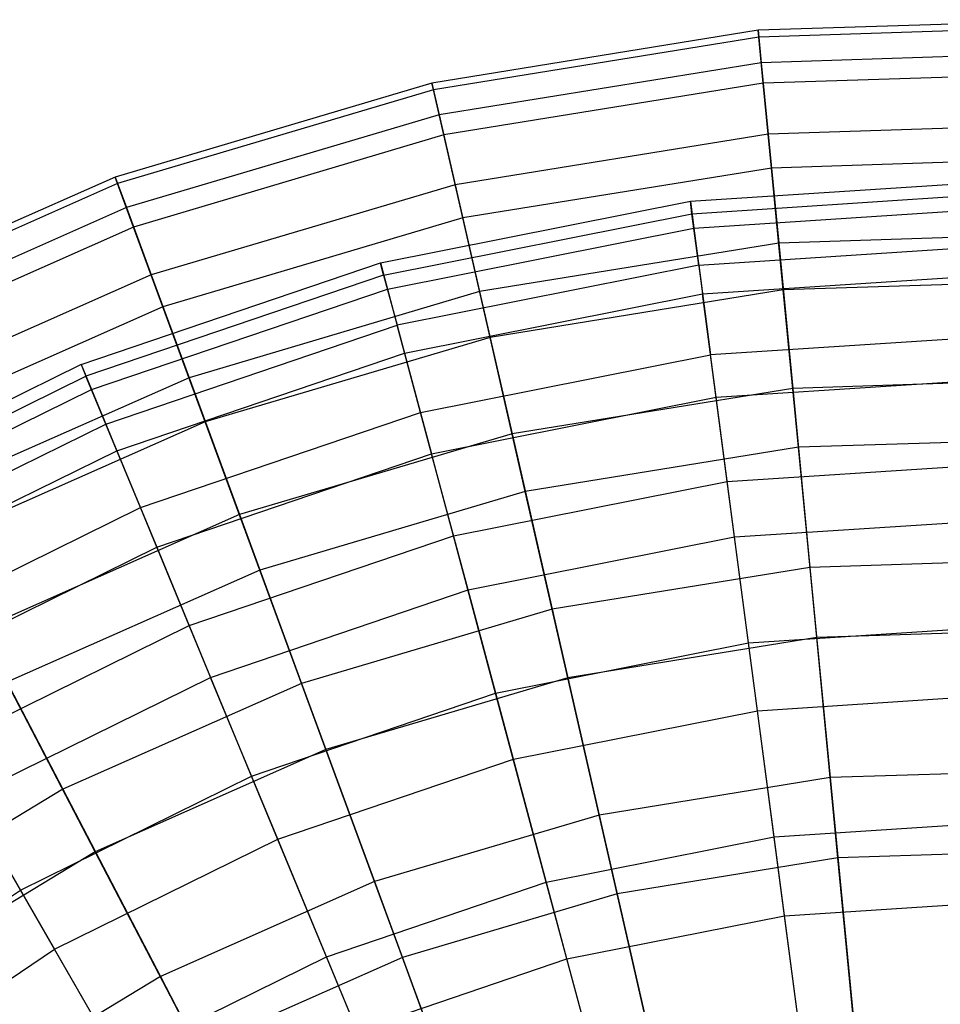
# Model space of a CAD drawing. Extents: x 0.2 to 40.1, y -6.7 to 6.7.
# Tile 196 of 256: x 9.734 to 10.577, y 5.046 to 5.947. Entities that reach past the tile are written whole.
import ezdxf

# ---------------------------------------------------------------- set-up
doc = ezdxf.new("R2010")
doc.units = 0
doc.header["$MEASUREMENT"] = 0
doc.layers.get('0').update_dxf_attribs({"color": 13, "linetype": 'CONTINUOUS'})

# ---------------------------------------------------------------- blocks, each defined once
blk = doc.blocks.new('SNOWBALL_XIV_PM3_STL')
at = {"color": 0}
for p, q in [((10.71237, 5.94741, 7.25614), (10.41008, 5.93771, 7.25614)), ((10.71237, 5.94741, 7.25614), (10.41008, 5.93771, 7.25614)), ((10.71217, 5.94107, 6.96365), (10.41069, 5.9314, 6.96365)), ((10.71217, 5.94107, 6.96365), (10.41069, 5.9314, 6.96365)), ((10.41008, 5.93771, 7.25614), (10.11151, 5.88944, 7.25614)), ((10.41008, 5.93771, 7.25614), (10.11151, 5.88944, 7.25614)), ((10.41069, 5.9314, 6.96365), (10.11292, 5.88326, 6.96365)), ((10.41069, 5.9314, 6.96365), (10.11292, 5.88326, 6.96365)), ((10.41008, 5.93771, 7.25614), (10.41295, 5.90799, 7.54717)), ((10.41008, 5.93771, 7.25614), (10.41295, 5.90799, 7.54717)), ((10.41069, 5.9314, 6.96365), (10.41008, 5.93771, 7.25614)), ((10.41069, 5.9314, 6.96365), (10.41008, 5.93771, 7.25614)), ((10.41477, 5.88915, 6.67419), (10.41069, 5.9314, 6.96365)), ((10.41477, 5.88915, 6.67419), (10.41069, 5.9314, 6.96365)), ((10.71142, 5.91756, 7.54717), (10.41295, 5.90799, 7.54717)), ((10.71142, 5.91756, 7.54717), (10.41295, 5.90799, 7.54717)), ((10.41295, 5.90799, 7.54717), (10.11815, 5.86033, 7.54717)), ((10.41295, 5.90799, 7.54717), (10.11815, 5.86033, 7.54717)), ((10.41295, 5.90799, 7.54717), (10.41925, 5.84269, 7.83228)), ((10.41295, 5.90799, 7.54717), (10.41925, 5.84269, 7.83228)), ((10.71081, 5.89864, 6.67419), (10.41477, 5.88915, 6.67419)), ((10.71081, 5.89864, 6.67419), (10.41477, 5.88915, 6.67419)), ((10.11151, 5.88944, 7.25614), (9.82156, 5.80339, 7.25614)), ((10.11151, 5.88944, 7.25614), (9.82156, 5.80339, 7.25614)), ((10.11151, 5.88944, 7.25614), (10.11815, 5.86033, 7.54717)), ((10.11151, 5.88944, 7.25614), (10.11815, 5.86033, 7.54717)), ((10.11292, 5.88326, 6.96365), (10.11151, 5.88944, 7.25614)), ((10.11292, 5.88326, 6.96365), (10.11151, 5.88944, 7.25614)), ((10.41477, 5.88915, 6.67419), (10.12237, 5.84187, 6.67419)), ((10.41477, 5.88915, 6.67419), (10.12237, 5.84187, 6.67419)), ((10.42225, 5.8116, 6.3922), (10.41477, 5.88915, 6.67419)), ((10.42225, 5.8116, 6.3922), (10.41477, 5.88915, 6.67419)), ((10.11292, 5.88326, 6.96365), (9.82375, 5.79743, 6.96365)), ((10.11292, 5.88326, 6.96365), (9.82375, 5.79743, 6.96365)), ((10.12237, 5.84187, 6.67419), (10.11292, 5.88326, 6.96365)), ((10.12237, 5.84187, 6.67419), (10.11292, 5.88326, 6.96365)), ((10.11815, 5.86033, 7.54717), (9.83187, 5.77537, 7.54717)), ((10.11815, 5.86033, 7.54717), (9.83187, 5.77537, 7.54717)), ((10.11815, 5.86033, 7.54717), (10.13275, 5.79637, 7.83228)), ((10.11815, 5.86033, 7.54717), (10.13275, 5.79637, 7.83228)), ((10.70931, 5.85199, 7.83228), (10.41925, 5.84269, 7.83228)), ((10.70931, 5.85199, 7.83228), (10.41925, 5.84269, 7.83228)), ((10.12237, 5.84187, 6.67419), (9.83841, 5.7576, 6.67419)), ((10.12237, 5.84187, 6.67419), (9.83841, 5.7576, 6.67419)), ((10.1397, 5.76592, 6.3922), (10.12237, 5.84187, 6.67419)), ((10.1397, 5.76592, 6.3922), (10.12237, 5.84187, 6.67419)), ((10.41925, 5.84269, 7.83228), (10.13275, 5.79637, 7.83228)), ((10.41925, 5.84269, 7.83228), (10.13275, 5.79637, 7.83228)), ((10.41925, 5.84269, 7.83228), (10.42888, 5.74281, 8.10709)), ((10.41925, 5.84269, 7.83228), (10.42888, 5.74281, 8.10709)), ((10.70831, 5.82077, 6.3922), (10.42225, 5.8116, 6.3922)), ((10.70831, 5.82077, 6.3922), (10.42225, 5.8116, 6.3922)), ((10.42225, 5.8116, 6.3922), (10.1397, 5.76592, 6.3922)), ((10.42225, 5.8116, 6.3922), (10.1397, 5.76592, 6.3922)), ((10.43302, 5.69995, 6.12199), (10.42225, 5.8116, 6.3922)), ((10.43302, 5.69995, 6.12199), (10.42225, 5.8116, 6.3922)), ((9.82156, 5.80339, 7.25614), (9.545, 5.68096, 7.25614)), ((9.82156, 5.80339, 7.25614), (9.545, 5.68096, 7.25614)), ((9.82375, 5.79743, 6.96365), (9.54793, 5.67534, 6.96365)), ((9.82375, 5.79743, 6.96365), (9.54793, 5.67534, 6.96365)), ((9.82156, 5.80339, 7.25614), (9.83187, 5.77537, 7.54717)), ((9.82156, 5.80339, 7.25614), (9.83187, 5.77537, 7.54717)), ((9.82375, 5.79743, 6.96365), (9.82156, 5.80339, 7.25614)), ((9.82375, 5.79743, 6.96365), (9.82156, 5.80339, 7.25614)), ((9.83841, 5.7576, 6.67419), (9.82375, 5.79743, 6.96365)), ((9.83841, 5.7576, 6.67419), (9.82375, 5.79743, 6.96365)), ((10.13275, 5.79637, 7.83228), (9.85453, 5.7138, 7.83228)), ((10.13275, 5.79637, 7.83228), (9.85453, 5.7138, 7.83228)), ((10.13275, 5.79637, 7.83228), (10.15508, 5.69854, 8.10709)), ((10.13275, 5.79637, 7.83228), (10.15508, 5.69854, 8.10709)), ((10.34803, 5.78118, 7.10492), (10.63672, 5.8001, 7.10492)), ((10.34803, 5.78118, 7.10492), (10.63672, 5.8001, 7.10492)), ((10.34952, 5.76982, 7.3949), (10.63672, 5.78865, 7.3949)), ((10.34952, 5.76982, 7.3949), (10.63672, 5.78865, 7.3949)), ((10.06427, 5.72474, 7.10492), (10.34803, 5.78118, 7.10492)), ((10.06427, 5.72474, 7.10492), (10.34803, 5.78118, 7.10492)), ((10.34803, 5.78118, 7.10492), (10.35126, 5.7566, 6.81578)), ((10.34803, 5.78118, 7.10492), (10.35126, 5.7566, 6.81578)), ((10.34952, 5.76982, 7.3949), (10.34803, 5.78118, 7.10492)), ((10.34952, 5.76982, 7.3949), (10.34803, 5.78118, 7.10492)), ((9.83187, 5.77537, 7.54717), (9.55881, 5.65449, 7.54717)), ((9.83187, 5.77537, 7.54717), (9.55881, 5.65449, 7.54717)), ((9.83187, 5.77537, 7.54717), (9.85453, 5.7138, 7.83228)), ((9.83187, 5.77537, 7.54717), (9.85453, 5.7138, 7.83228)), ((10.06724, 5.71367, 7.3949), (10.34952, 5.76982, 7.3949)), ((10.06724, 5.71367, 7.3949), (10.34952, 5.76982, 7.3949)), ((10.35573, 5.7227, 7.68119), (10.34952, 5.76982, 7.3949)), ((10.35573, 5.7227, 7.68119), (10.34952, 5.76982, 7.3949)), ((10.35126, 5.7566, 6.81578), (10.63672, 5.77531, 6.81578)), ((10.35126, 5.7566, 6.81578), (10.63672, 5.77531, 6.81578)), ((10.1397, 5.76592, 6.3922), (9.86532, 5.68448, 6.3922)), ((10.1397, 5.76592, 6.3922), (9.86532, 5.68448, 6.3922)), ((10.16466, 5.65657, 6.12199), (10.1397, 5.76592, 6.3922)), ((10.16466, 5.65657, 6.12199), (10.1397, 5.76592, 6.3922)), ((9.83841, 5.7576, 6.67419), (9.56757, 5.6377, 6.67419)), ((9.83841, 5.7576, 6.67419), (9.56757, 5.6377, 6.67419)), ((9.86532, 5.68448, 6.3922), (9.83841, 5.7576, 6.67419)), ((9.86532, 5.68448, 6.3922), (9.83841, 5.7576, 6.67419)), ((10.07069, 5.70079, 6.81578), (10.35126, 5.7566, 6.81578)), ((10.07069, 5.70079, 6.81578), (10.35126, 5.7566, 6.81578)), ((10.35126, 5.7566, 6.81578), (10.35918, 5.69647, 6.53198)), ((10.35126, 5.7566, 6.81578), (10.35918, 5.69647, 6.53198)), ((10.7061, 5.7517, 8.10709), (10.42888, 5.74281, 8.10709)), ((10.7061, 5.7517, 8.10709), (10.42888, 5.74281, 8.10709)), ((10.42888, 5.74281, 8.10709), (10.15508, 5.69854, 8.10709)), ((10.42888, 5.74281, 8.10709), (10.15508, 5.69854, 8.10709)), ((10.42888, 5.74281, 8.10709), (10.44171, 5.60988, 8.36739)), ((10.42888, 5.74281, 8.10709), (10.44171, 5.60988, 8.36739)), ((10.35573, 5.7227, 7.68119), (10.63672, 5.74112, 7.68119)), ((10.35573, 5.7227, 7.68119), (10.63672, 5.74112, 7.68119)), ((9.79032, 5.63174, 7.10492), (10.06427, 5.72474, 7.10492)), ((9.79032, 5.63174, 7.10492), (10.06427, 5.72474, 7.10492)), ((10.06427, 5.72474, 7.10492), (10.07069, 5.70079, 6.81578)), ((10.06427, 5.72474, 7.10492), (10.07069, 5.70079, 6.81578)), ((10.06724, 5.71367, 7.3949), (10.06427, 5.72474, 7.10492)), ((10.06724, 5.71367, 7.3949), (10.06427, 5.72474, 7.10492)), ((10.35573, 5.7227, 7.68119), (10.07954, 5.66777, 7.68119)), ((10.35573, 5.7227, 7.68119), (10.07954, 5.66777, 7.68119)), ((10.35573, 5.7227, 7.68119), (10.36654, 5.64056, 7.95931)), ((10.35573, 5.7227, 7.68119), (10.36654, 5.64056, 7.95931)), ((9.85453, 5.7138, 7.83228), (9.58916, 5.59632, 7.83228)), ((9.85453, 5.7138, 7.83228), (9.58916, 5.59632, 7.83228)), ((10.06724, 5.71367, 7.3949), (9.7947, 5.62116, 7.3949)), ((10.06724, 5.71367, 7.3949), (9.7947, 5.62116, 7.3949)), ((9.85453, 5.7138, 7.83228), (9.88919, 5.61962, 8.10709)), ((9.85453, 5.7138, 7.83228), (9.88919, 5.61962, 8.10709)), ((10.06724, 5.71367, 7.3949), (10.07954, 5.66777, 7.68119)), ((10.06724, 5.71367, 7.3949), (10.07954, 5.66777, 7.68119)), ((10.35918, 5.69647, 6.53198), (10.63672, 5.71466, 6.53198)), ((10.35918, 5.69647, 6.53198), (10.63672, 5.71466, 6.53198)), ((10.70472, 5.70866, 6.12199), (10.43302, 5.69995, 6.12199)), ((10.70472, 5.70866, 6.12199), (10.43302, 5.69995, 6.12199)), ((9.7998, 5.60884, 6.81578), (10.07069, 5.70079, 6.81578)), ((9.7998, 5.60884, 6.81578), (10.07069, 5.70079, 6.81578)), ((10.15508, 5.69854, 8.10709), (9.88919, 5.61962, 8.10709)), ((10.15508, 5.69854, 8.10709), (9.88919, 5.61962, 8.10709)), ((10.07069, 5.70079, 6.81578), (10.08639, 5.64221, 6.53198)), ((10.07069, 5.70079, 6.81578), (10.08639, 5.64221, 6.53198)), ((10.15508, 5.69854, 8.10709), (10.1848, 5.56834, 8.36739)), ((10.15508, 5.69854, 8.10709), (10.1848, 5.56834, 8.36739)), ((10.43302, 5.69995, 6.12199), (10.16466, 5.65657, 6.12199)), ((10.43302, 5.69995, 6.12199), (10.16466, 5.65657, 6.12199)), ((10.44691, 5.55591, 5.86773), (10.43302, 5.69995, 6.12199)), ((10.44691, 5.55591, 5.86773), (10.43302, 5.69995, 6.12199)), ((10.08639, 5.64221, 6.53198), (10.35918, 5.69647, 6.53198)), ((10.08639, 5.64221, 6.53198), (10.35918, 5.69647, 6.53198)), ((10.37166, 5.60172, 6.25796), (10.35918, 5.69647, 6.53198)), ((10.37166, 5.60172, 6.25796), (10.35918, 5.69647, 6.53198)), ((9.86532, 5.68448, 6.3922), (9.6036, 5.56863, 6.3922)), ((9.86532, 5.68448, 6.3922), (9.6036, 5.56863, 6.3922)), ((9.90406, 5.57922, 6.12199), (9.86532, 5.68448, 6.3922)), ((9.90406, 5.57922, 6.12199), (9.86532, 5.68448, 6.3922)), ((9.81289, 5.57725, 7.68119), (10.07954, 5.66777, 7.68119)), ((9.81289, 5.57725, 7.68119), (10.07954, 5.66777, 7.68119)), ((10.10098, 5.58774, 7.95931), (10.07954, 5.66777, 7.68119)), ((10.10098, 5.58774, 7.95931), (10.07954, 5.66777, 7.68119)), ((10.16466, 5.65657, 6.12199), (9.90406, 5.57922, 6.12199)), ((10.16466, 5.65657, 6.12199), (9.90406, 5.57922, 6.12199)), ((10.19686, 5.51549, 5.86773), (10.16466, 5.65657, 6.12199)), ((10.19686, 5.51549, 5.86773), (10.16466, 5.65657, 6.12199)), ((10.63672, 5.65827, 7.95931), (10.36654, 5.64056, 7.95931)), ((10.63672, 5.65827, 7.95931), (10.36654, 5.64056, 7.95931)), ((9.82301, 5.5528, 6.53198), (10.08639, 5.64221, 6.53198)), ((9.82301, 5.5528, 6.53198), (10.08639, 5.64221, 6.53198)), ((10.08639, 5.64221, 6.53198), (10.11112, 5.5499, 6.25796)), ((10.08639, 5.64221, 6.53198), (10.11112, 5.5499, 6.25796)), ((10.10098, 5.58774, 7.95931), (10.36654, 5.64056, 7.95931)), ((10.10098, 5.58774, 7.95931), (10.36654, 5.64056, 7.95931)), ((10.3818, 5.52468, 8.22494), (10.36654, 5.64056, 7.95931)), ((10.3818, 5.52468, 8.22494), (10.36654, 5.64056, 7.95931)), ((9.79032, 5.63174, 7.10492), (9.53084, 5.50378, 7.10492)), ((9.79032, 5.63174, 7.10492), (9.53084, 5.50378, 7.10492)), ((9.79032, 5.63174, 7.10492), (9.7998, 5.60884, 6.81578)), ((9.79032, 5.63174, 7.10492), (9.7947, 5.62116, 7.3949)), ((9.79032, 5.63174, 7.10492), (9.7947, 5.62116, 7.3949)), ((9.79032, 5.63174, 7.10492), (9.7998, 5.60884, 6.81578)), ((9.53657, 5.49386, 7.3949), (9.7947, 5.62116, 7.3949)), ((9.53657, 5.49386, 7.3949), (9.7947, 5.62116, 7.3949)), ((9.88919, 5.61962, 8.10709), (9.63557, 5.50736, 8.10709)), ((9.88919, 5.61962, 8.10709), (9.63557, 5.50736, 8.10709)), ((9.81289, 5.57725, 7.68119), (9.7947, 5.62116, 7.3949)), ((9.81289, 5.57725, 7.68119), (9.7947, 5.62116, 7.3949)), ((9.88919, 5.61962, 8.10709), (9.93531, 5.4943, 8.36739)), ((9.88919, 5.61962, 8.10709), (9.93531, 5.4943, 8.36739)), ((10.37166, 5.60172, 6.25796), (10.63672, 5.61909, 6.25796)), ((10.37166, 5.60172, 6.25796), (10.63672, 5.61909, 6.25796)), ((10.70182, 5.61822, 8.36739), (10.44171, 5.60988, 8.36739)), ((10.70182, 5.61822, 8.36739), (10.44171, 5.60988, 8.36739)), ((9.54323, 5.48231, 6.81578), (9.7998, 5.60884, 6.81578)), ((9.54323, 5.48231, 6.81578), (9.7998, 5.60884, 6.81578)), ((9.7998, 5.60884, 6.81578), (9.82301, 5.5528, 6.53198)), ((9.7998, 5.60884, 6.81578), (9.82301, 5.5528, 6.53198)), ((10.44171, 5.60988, 8.36739), (10.1848, 5.56834, 8.36739)), ((10.44171, 5.60988, 8.36739), (10.1848, 5.56834, 8.36739)), ((10.44171, 5.60988, 8.36739), (10.45752, 5.44594, 8.60919)), ((10.44171, 5.60988, 8.36739), (10.45752, 5.44594, 8.60919)), ((10.11112, 5.5499, 6.25796), (10.37166, 5.60172, 6.25796)), ((10.11112, 5.5499, 6.25796), (10.37166, 5.60172, 6.25796)), ((10.38849, 5.47384, 5.998), (10.37166, 5.60172, 6.25796)), ((10.38849, 5.47384, 5.998), (10.37166, 5.60172, 6.25796)), ((9.84459, 5.5007, 7.95931), (10.10098, 5.58774, 7.95931)), ((9.84459, 5.5007, 7.95931), (10.10098, 5.58774, 7.95931)), ((10.13124, 5.47483, 8.22494), (10.10098, 5.58774, 7.95931)), ((10.13124, 5.47483, 8.22494), (10.10098, 5.58774, 7.95931)), ((9.56033, 5.4527, 7.68119), (9.81289, 5.57725, 7.68119)), ((9.56033, 5.4527, 7.68119), (9.81289, 5.57725, 7.68119)), ((9.90406, 5.57922, 6.12199), (9.65548, 5.46918, 6.12199)), ((9.90406, 5.57922, 6.12199), (9.65548, 5.46918, 6.12199)), ((9.84459, 5.5007, 7.95931), (9.81289, 5.57725, 7.68119)), ((9.84459, 5.5007, 7.95931), (9.81289, 5.57725, 7.68119)), ((9.95403, 5.44342, 5.86773), (9.90406, 5.57922, 6.12199)), ((9.95403, 5.44342, 5.86773), (9.90406, 5.57922, 6.12199)), ((10.1848, 5.56834, 8.36739), (9.93531, 5.4943, 8.36739)), ((10.1848, 5.56834, 8.36739), (9.93531, 5.4943, 8.36739)), ((10.1848, 5.56834, 8.36739), (10.22145, 5.40777, 8.60919)), ((10.1848, 5.56834, 8.36739), (10.22145, 5.40777, 8.60919)), ((10.70008, 5.56403, 5.86773), (10.44691, 5.55591, 5.86773)), ((10.70008, 5.56403, 5.86773), (10.44691, 5.55591, 5.86773)), ((9.57356, 5.42978, 6.53198), (9.82301, 5.5528, 6.53198)), ((9.57356, 5.42978, 6.53198), (9.82301, 5.5528, 6.53198)), ((9.82301, 5.5528, 6.53198), (9.85958, 5.46451, 6.25796)), ((9.82301, 5.5528, 6.53198), (9.85958, 5.46451, 6.25796)), ((10.44691, 5.55591, 5.86773), (10.19686, 5.51549, 5.86773)), ((10.44691, 5.55591, 5.86773), (10.19686, 5.51549, 5.86773)), ((10.46372, 5.3817, 5.6333), (10.44691, 5.55591, 5.86773)), ((10.46372, 5.3817, 5.6333), (10.44691, 5.55591, 5.86773)), ((9.85958, 5.46451, 6.25796), (10.11112, 5.5499, 6.25796)), ((9.85958, 5.46451, 6.25796), (10.11112, 5.5499, 6.25796)), ((10.14451, 5.4253, 5.998), (10.11112, 5.5499, 6.25796)), ((10.14451, 5.4253, 5.998), (10.11112, 5.5499, 6.25796)), ((10.3818, 5.52468, 8.22494), (10.63672, 5.54138, 8.22494)), ((10.3818, 5.52468, 8.22494), (10.63672, 5.54138, 8.22494)), ((10.13124, 5.47483, 8.22494), (10.3818, 5.52468, 8.22494)), ((10.13124, 5.47483, 8.22494), (10.3818, 5.52468, 8.22494)), ((10.40126, 5.37686, 8.47392), (10.3818, 5.52468, 8.22494)), ((10.40126, 5.37686, 8.47392), (10.3818, 5.52468, 8.22494)), ((10.19686, 5.51549, 5.86773), (9.95403, 5.44342, 5.86773)), ((10.19686, 5.51549, 5.86773), (9.95403, 5.44342, 5.86773)), ((10.23581, 5.34485, 5.6333), (10.19686, 5.51549, 5.86773)), ((10.23581, 5.34485, 5.6333), (10.19686, 5.51549, 5.86773)), ((9.60175, 5.38095, 7.95931), (9.84459, 5.5007, 7.95931)), ((9.60175, 5.38095, 7.95931), (9.84459, 5.5007, 7.95931)), ((9.88932, 5.39272, 8.22494), (9.84459, 5.5007, 7.95931)), ((9.88932, 5.39272, 8.22494), (9.84459, 5.5007, 7.95931)), ((9.93531, 5.4943, 8.36739), (9.69734, 5.38895, 8.36739)), ((9.93531, 5.4943, 8.36739), (9.69734, 5.38895, 8.36739)), ((9.93531, 5.4943, 8.36739), (9.99219, 5.33973, 8.60919)), ((9.93531, 5.4943, 8.36739), (9.99219, 5.33973, 8.60919)), ((10.38849, 5.47384, 5.998), (10.63672, 5.49011, 5.998)), ((10.38849, 5.47384, 5.998), (10.63672, 5.49011, 5.998)), ((9.88932, 5.39272, 8.22494), (10.13124, 5.47483, 8.22494)), ((9.88932, 5.39272, 8.22494), (10.13124, 5.47483, 8.22494)), ((10.16982, 5.33082, 8.47392), (10.13124, 5.47483, 8.22494)), ((10.16982, 5.33082, 8.47392), (10.13124, 5.47483, 8.22494)), ((10.14451, 5.4253, 5.998), (10.38849, 5.47384, 5.998)), ((10.14451, 5.4253, 5.998), (10.38849, 5.47384, 5.998)), ((10.40943, 5.31481, 5.75615), (10.38849, 5.47384, 5.998)), ((10.40943, 5.31481, 5.75615), (10.38849, 5.47384, 5.998)), ((9.62134, 5.34702, 6.25796), (9.85958, 5.46451, 6.25796)), ((9.62134, 5.34702, 6.25796), (9.85958, 5.46451, 6.25796)), ((9.85958, 5.46451, 6.25796), (9.90895, 5.34534, 5.998)), ((9.85958, 5.46451, 6.25796), (9.90895, 5.34534, 5.998)), ((10.69654, 5.45361, 8.60919), (10.45752, 5.44594, 8.60919)), ((10.69654, 5.45361, 8.60919), (10.45752, 5.44594, 8.60919)), ((10.45752, 5.44594, 8.60919), (10.22145, 5.40777, 8.60919)), ((10.45752, 5.44594, 8.60919), (10.22145, 5.40777, 8.60919)), ((10.45752, 5.44594, 8.60919), (10.47609, 5.25351, 8.82877)), ((10.45752, 5.44594, 8.60919), (10.47609, 5.25351, 8.82877)), ((9.95403, 5.44342, 5.86773), (9.72242, 5.34089, 5.86773)), ((9.95403, 5.44342, 5.86773), (9.72242, 5.34089, 5.86773)), ((10.01448, 5.27916, 5.6333), (9.95403, 5.44342, 5.86773)), ((10.01448, 5.27916, 5.6333), (9.95403, 5.44342, 5.86773)), ((9.90895, 5.34534, 5.998), (10.14451, 5.4253, 5.998)), ((9.90895, 5.34534, 5.998), (10.14451, 5.4253, 5.998)), ((10.18602, 5.27037, 5.75615), (10.14451, 5.4253, 5.998)), ((10.18602, 5.27037, 5.75615), (10.14451, 5.4253, 5.998)), ((10.22145, 5.40777, 8.60919), (9.99219, 5.33973, 8.60919)), ((10.22145, 5.40777, 8.60919), (9.99219, 5.33973, 8.60919)), ((10.22145, 5.40777, 8.60919), (10.26447, 5.2193, 8.82877)), ((10.22145, 5.40777, 8.60919), (10.26447, 5.2193, 8.82877)), ((9.6602, 5.27972, 8.22494), (9.88932, 5.39272, 8.22494)), ((9.6602, 5.27972, 8.22494), (9.88932, 5.39272, 8.22494)), ((9.94638, 5.25497, 8.47392), (9.88932, 5.39272, 8.22494)), ((9.94638, 5.25497, 8.47392), (9.88932, 5.39272, 8.22494)), ((10.40126, 5.37686, 8.47392), (10.63672, 5.39229, 8.47392)), ((10.40126, 5.37686, 8.47392), (10.63672, 5.39229, 8.47392)), ((9.69734, 5.38895, 8.36739), (9.77352, 5.24293, 8.60919)), ((9.69734, 5.38895, 8.36739), (9.77352, 5.24293, 8.60919)), ((10.46372, 5.3817, 5.6333), (10.23581, 5.34485, 5.6333)), ((10.46372, 5.3817, 5.6333), (10.23581, 5.34485, 5.6333)), ((10.69447, 5.3891, 5.6333), (10.46372, 5.3817, 5.6333)), ((10.69447, 5.3891, 5.6333), (10.46372, 5.3817, 5.6333)), ((10.48318, 5.17997, 5.42231), (10.46372, 5.3817, 5.6333)), ((10.48318, 5.17997, 5.42231), (10.46372, 5.3817, 5.6333)), ((10.16982, 5.33082, 8.47392), (10.40126, 5.37686, 8.47392)), ((10.16982, 5.33082, 8.47392), (10.40126, 5.37686, 8.47392)), ((10.42462, 5.19941, 8.70236), (10.40126, 5.37686, 8.47392)), ((10.42462, 5.19941, 8.70236), (10.40126, 5.37686, 8.47392)), ((9.68584, 5.23532, 5.998), (9.90895, 5.34534, 5.998)), ((9.68584, 5.23532, 5.998), (9.90895, 5.34534, 5.998)), ((9.97033, 5.19715, 5.75615), (9.90895, 5.34534, 5.998)), ((9.97033, 5.19715, 5.75615), (9.90895, 5.34534, 5.998)), ((9.80337, 5.18571, 5.6333), (9.72242, 5.34089, 5.86773)), ((9.80337, 5.18571, 5.6333), (9.72242, 5.34089, 5.86773)), ((9.99219, 5.33973, 8.60919), (9.77352, 5.24293, 8.60919)), ((9.99219, 5.33973, 8.60919), (9.77352, 5.24293, 8.60919)), ((9.99219, 5.33973, 8.60919), (10.05896, 5.1583, 8.82877)), ((9.99219, 5.33973, 8.60919), (10.05896, 5.1583, 8.82877)), ((10.23581, 5.34485, 5.6333), (10.01448, 5.27916, 5.6333)), ((10.23581, 5.34485, 5.6333), (10.01448, 5.27916, 5.6333)), ((10.28091, 5.14727, 5.42231), (10.23581, 5.34485, 5.6333)), ((10.28091, 5.14727, 5.42231), (10.23581, 5.34485, 5.6333)), ((9.94638, 5.25497, 8.47392), (10.16982, 5.33082, 8.47392)), ((9.94638, 5.25497, 8.47392), (10.16982, 5.33082, 8.47392)), ((10.21615, 5.15794, 8.70236), (10.16982, 5.33082, 8.47392)), ((10.21615, 5.15794, 8.70236), (10.16982, 5.33082, 8.47392)), ((10.40943, 5.31481, 5.75615), (10.63672, 5.32971, 5.75615)), ((10.40943, 5.31481, 5.75615), (10.63672, 5.32971, 5.75615)), ((10.18602, 5.27037, 5.75615), (10.40943, 5.31481, 5.75615)), ((10.18602, 5.27037, 5.75615), (10.40943, 5.31481, 5.75615)), ((10.43414, 5.12713, 5.53618), (10.40943, 5.31481, 5.75615)), ((10.43414, 5.12713, 5.53618), (10.40943, 5.31481, 5.75615)), ((9.73474, 5.1506, 8.47392), (9.6602, 5.27972, 8.22494)), ((9.73474, 5.1506, 8.47392), (9.6602, 5.27972, 8.22494)), ((10.01448, 5.27916, 5.6333), (9.80337, 5.18571, 5.6333)), ((10.01448, 5.27916, 5.6333), (9.80337, 5.18571, 5.6333)), ((10.08447, 5.08897, 5.42231), (10.01448, 5.27916, 5.6333)), ((10.08447, 5.08897, 5.42231), (10.01448, 5.27916, 5.6333)), ((9.97033, 5.19715, 5.75615), (10.18602, 5.27037, 5.75615)), ((9.97033, 5.19715, 5.75615), (10.18602, 5.27037, 5.75615)), ((10.23502, 5.08752, 5.53618), (10.18602, 5.27037, 5.75615)), ((10.23502, 5.08752, 5.53618), (10.18602, 5.27037, 5.75615)), ((10.69034, 5.26038, 8.82877), (10.47609, 5.25351, 8.82877)), ((10.69034, 5.26038, 8.82877), (10.47609, 5.25351, 8.82877)), ((9.73474, 5.1506, 8.47392), (9.94638, 5.25497, 8.47392)), ((9.73474, 5.1506, 8.47392), (9.94638, 5.25497, 8.47392)), ((10.01487, 5.08962, 8.70236), (9.94638, 5.25497, 8.47392)), ((10.01487, 5.08962, 8.70236), (9.94638, 5.25497, 8.47392)), ((10.47609, 5.25351, 8.82877), (10.26447, 5.2193, 8.82877)), ((10.47609, 5.25351, 8.82877), (10.26447, 5.2193, 8.82877)), ((10.47609, 5.25351, 8.82877), (10.49711, 5.03554, 9.02277)), ((10.47609, 5.25351, 8.82877), (10.49711, 5.03554, 9.02277)), ((9.77352, 5.24293, 8.60919), (9.56902, 5.11896, 8.60919)), ((9.77352, 5.24293, 8.60919), (9.56902, 5.11896, 8.60919)), ((9.77352, 5.24293, 8.60919), (9.86294, 5.07153, 8.82877)), ((9.77352, 5.24293, 8.60919), (9.86294, 5.07153, 8.82877)), ((9.68584, 5.23532, 5.998), (9.76603, 5.09641, 5.75615)), ((9.68584, 5.23532, 5.998), (9.76603, 5.09641, 5.75615)), ((10.26447, 5.2193, 8.82877), (10.05896, 5.1583, 8.82877)), ((10.26447, 5.2193, 8.82877), (10.05896, 5.1583, 8.82877)), ((10.26447, 5.2193, 8.82877), (10.31319, 5.0058, 9.02277)), ((10.26447, 5.2193, 8.82877), (10.31319, 5.0058, 9.02277)), ((10.42462, 5.19941, 8.70236), (10.63672, 5.21331, 8.70236)), ((10.42462, 5.19941, 8.70236), (10.63672, 5.21331, 8.70236)), ((9.76603, 5.09641, 5.75615), (9.97033, 5.19715, 5.75615)), ((9.76603, 5.09641, 5.75615), (9.97033, 5.19715, 5.75615)), ((10.04277, 5.02226, 5.53618), (9.97033, 5.19715, 5.75615)), ((10.04277, 5.02226, 5.53618), (9.97033, 5.19715, 5.75615)), ((10.21615, 5.15794, 8.70236), (10.42462, 5.19941, 8.70236)), ((10.21615, 5.15794, 8.70236), (10.42462, 5.19941, 8.70236)), ((10.45152, 4.99511, 8.90671), (10.42462, 5.19941, 8.70236)), ((10.45152, 4.99511, 8.90671), (10.42462, 5.19941, 8.70236)), ((9.80337, 5.18571, 5.6333), (9.60595, 5.06603, 5.6333)), ((9.80337, 5.18571, 5.6333), (9.60595, 5.06603, 5.6333)), ((9.89711, 5.00603, 5.42231), (9.80337, 5.18571, 5.6333)), ((9.89711, 5.00603, 5.42231), (9.80337, 5.18571, 5.6333)), ((10.68797, 5.18654, 5.42231), (10.48318, 5.17997, 5.42231)), ((10.68797, 5.18654, 5.42231), (10.48318, 5.17997, 5.42231)), ((10.48318, 5.17997, 5.42231), (10.28091, 5.14727, 5.42231)), ((10.48318, 5.17997, 5.42231), (10.28091, 5.14727, 5.42231)), ((10.505, 4.95383, 5.23798), (10.48318, 5.17997, 5.42231)), ((10.505, 4.95383, 5.23798), (10.48318, 5.17997, 5.42231)), ((10.05896, 5.1583, 8.82877), (9.86294, 5.07153, 8.82877)), ((10.05896, 5.1583, 8.82877), (9.86294, 5.07153, 8.82877)), ((10.01487, 5.08962, 8.70236), (10.21615, 5.15794, 8.70236)), ((10.01487, 5.08962, 8.70236), (10.21615, 5.15794, 8.70236)), ((10.05896, 5.1583, 8.82877), (10.13459, 4.9528, 9.02277)), ((10.05896, 5.1583, 8.82877), (10.13459, 4.9528, 9.02277)), ((10.26948, 4.9589, 8.90671), (10.21615, 5.15794, 8.70236)), ((10.26948, 4.9589, 8.90671), (10.21615, 5.15794, 8.70236)), ((9.53854, 5.01951, 8.47392), (9.73474, 5.1506, 8.47392)), ((9.53854, 5.01951, 8.47392), (9.73474, 5.1506, 8.47392)), ((9.82423, 4.99561, 8.70236), (9.73474, 5.1506, 8.47392)), ((9.82423, 4.99561, 8.70236), (9.73474, 5.1506, 8.47392)), ((10.28091, 5.14727, 5.42231), (10.08447, 5.08897, 5.42231)), ((10.28091, 5.14727, 5.42231), (10.08447, 5.08897, 5.42231)), ((10.33146, 4.92578, 5.23798), (10.28091, 5.14727, 5.42231)), ((10.33146, 4.92578, 5.23798), (10.28091, 5.14727, 5.42231)), ((10.43414, 5.12713, 5.53618), (10.63672, 5.14041, 5.53618)), ((10.43414, 5.12713, 5.53618), (10.63672, 5.14041, 5.53618)), ((10.23502, 5.08752, 5.53618), (10.43414, 5.12713, 5.53618)), ((10.23502, 5.08752, 5.53618), (10.43414, 5.12713, 5.53618)), ((10.46223, 4.91372, 5.34154), (10.43414, 5.12713, 5.53618)), ((10.46223, 4.91372, 5.34154), (10.43414, 5.12713, 5.53618)), ((9.57664, 4.96986, 5.75615), (9.76603, 5.09641, 5.75615)), ((9.57664, 4.96986, 5.75615), (9.76603, 5.09641, 5.75615)), ((9.86068, 4.93247, 5.53618), (9.76603, 5.09641, 5.75615)), ((9.86068, 4.93247, 5.53618), (9.76603, 5.09641, 5.75615)), ((9.82423, 4.99561, 8.70236), (10.01487, 5.08962, 8.70236)), ((9.82423, 4.99561, 8.70236), (10.01487, 5.08962, 8.70236)), ((10.08447, 5.08897, 5.42231), (9.89711, 5.00603, 5.42231)), ((10.08447, 5.08897, 5.42231), (9.89711, 5.00603, 5.42231)), ((10.09373, 4.89924, 8.90671), (10.01487, 5.08962, 8.70236)), ((10.09373, 4.89924, 8.90671), (10.01487, 5.08962, 8.70236)), ((10.04277, 5.02226, 5.53618), (10.23502, 5.08752, 5.53618)), ((10.04277, 5.02226, 5.53618), (10.23502, 5.08752, 5.53618)), ((10.16294, 4.87576, 5.23798), (10.08447, 5.08897, 5.42231)), ((10.16294, 4.87576, 5.23798), (10.08447, 5.08897, 5.42231)), ((10.29073, 4.8796, 5.34154), (10.23502, 5.08752, 5.53618)), ((10.29073, 4.8796, 5.34154), (10.23502, 5.08752, 5.53618)), ((9.86294, 5.07153, 8.82877), (9.67962, 4.96041, 8.82877)), ((9.86294, 5.07153, 8.82877), (9.67962, 4.96041, 8.82877)), ((9.86294, 5.07153, 8.82877), (9.96423, 4.87738, 9.02277)), ((9.86294, 5.07153, 8.82877), (9.96423, 4.87738, 9.02277))]:
    blk.add_line(p, q, dxfattribs=at)
blk = doc.blocks.new('GRUPUJ_1')
at = {"color": 0}
blk.add_blockref('SNOWBALL_XIV_PM3_STL', (-0.20617, 6.65964, -0.51186), dxfattribs=at)

msp = doc.modelspace()

# ---------------------------------------------------------------- block references
at = {"color": 0}
msp.add_blockref('GRUPUJ_1', (0.20617, -6.65964, 0.51186), dxfattribs=at)

doc.saveas('drawing.dxf')
